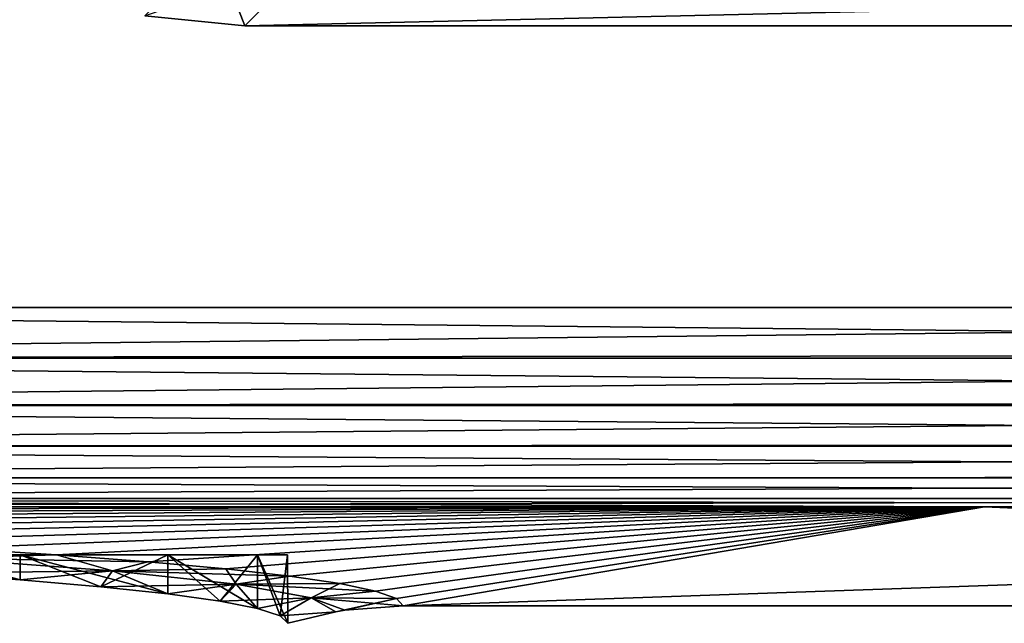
# Model space of a CAD drawing. Header units: metres. Extents: x -109 to 109, y -63 to 140.
# Tile 95 of 256: x -59.82 to -54.05, y 20.1 to 23.64. Entities that reach past the tile are written whole.
import ezdxf

# ---------------------------------------------------------------- set-up
doc = ezdxf.new("R2010")
doc.units = ezdxf.units.M
doc.layers.add('solid_502308_SW0001', color=7, linetype='CONTINUOUS')

msp = doc.modelspace()

# ---------------------------------------------------------------- linework, layer by layer
at = {"layer": 'solid_502308_SW0001'}
for points in [[(69.468643, 21.833605, 17.799309), (76.5, 35.943851, 18.161783), (-76.5, 35.943851, 18.161783)], [(67.435486, 21.949877, 17.802296), (69.468643, 21.833605, 17.799309), (-76.5, 35.943851, 18.161783)], [(40.900002, 21.949877, 17.802296), (67.435486, 21.949877, 17.802296), (-76.5, 35.943851, 18.161783)], [(38.606739, 21.79129, 17.798223), (40.900002, 21.949877, 17.802296), (-76.5, 35.943851, 18.161783)], [(36.353371, 21.317671, 17.786057), (38.606739, 21.79129, 17.798223), (-76.5, 35.943851, 18.161783)], [(34.18816, 20.53858, 17.766043), (36.353371, 21.317671, 17.786057), (-76.5, 35.943851, 18.161783)], [(31.215277, 20.53858, 17.766043), (34.18816, 20.53858, 17.766043), (-76.5, 35.943851, 18.161783)], [(28.242392, 20.53858, 17.766043), (31.215277, 20.53858, 17.766043), (-76.5, 35.943851, 18.161783)], [(25.269508, 20.53858, 17.766043), (28.242392, 20.53858, 17.766043), (-76.5, 35.943851, 18.161783)], [(22.296625, 20.53858, 17.766043), (25.269508, 20.53858, 17.766043), (-76.5, 35.943851, 18.161783)], [(19.323742, 20.53858, 17.766043), (22.296625, 20.53858, 17.766043), (-76.5, 35.943851, 18.161783)], [(16.350859, 20.53858, 17.766043), (19.323742, 20.53858, 17.766043), (-76.5, 35.943851, 18.161783)], [(13.377975, 20.53858, 17.766043), (16.350859, 20.53858, 17.766043), (-76.5, 35.943851, 18.161783)], [(10.405092, 20.53858, 17.766043), (13.377975, 20.53858, 17.766043), (-76.5, 35.943851, 18.161783)], [(7.432209, 20.53858, 17.766043), (10.405092, 20.53858, 17.766043), (-76.5, 35.943851, 18.161783)], [(4.459325, 20.53858, 17.766043), (7.432209, 20.53858, 17.766043), (-76.5, 35.943851, 18.161783)], [(1.486442, 20.53858, 17.766043), (4.459325, 20.53858, 17.766043), (-76.5, 35.943851, 18.161783)], [(-1.486442, 20.53858, 17.766043), (1.486442, 20.53858, 17.766043), (-76.5, 35.943851, 18.161783)], [(-4.459325, 20.53858, 17.766043), (-1.486442, 20.53858, 17.766043), (-76.5, 35.943851, 18.161783)], [(-7.432209, 20.53858, 17.766043), (-4.459325, 20.53858, 17.766043), (-76.5, 35.943851, 18.161783)], [(-10.405092, 20.53858, 17.766043), (-7.432209, 20.53858, 17.766043), (-76.5, 35.943851, 18.161783)], [(-13.377975, 20.53858, 17.766043), (-10.405092, 20.53858, 17.766043), (-76.5, 35.943851, 18.161783)], [(-16.350859, 20.53858, 17.766043), (-13.377975, 20.53858, 17.766043), (-76.5, 35.943851, 18.161783)], [(-19.323742, 20.53858, 17.766043), (-16.350859, 20.53858, 17.766043), (-76.5, 35.943851, 18.161783)], [(-22.296625, 20.53858, 17.766043), (-19.323742, 20.53858, 17.766043), (-76.5, 35.943851, 18.161783)], [(-25.269508, 20.53858, 17.766043), (-22.296625, 20.53858, 17.766043), (-76.5, 35.943851, 18.161783)], [(-28.242392, 20.53858, 17.766043), (-25.269508, 20.53858, 17.766043), (-76.5, 35.943851, 18.161783)], [(-31.215277, 20.53858, 17.766043), (-28.242392, 20.53858, 17.766043), (-76.5, 35.943851, 18.161783)], [(-34.18816, 20.53858, 17.766043), (-31.215277, 20.53858, 17.766043), (-76.5, 35.943851, 18.161783)], [(-36.351158, 21.317043, 17.786039), (-34.18816, 20.53858, 17.766043), (-76.5, 35.943851, 18.161783)], [(-38.604458, 21.790974, 17.798214), (-36.351158, 21.317043, 17.786039), (-76.5, 35.943851, 18.161783)], [(-40.900002, 21.949877, 17.802296), (-38.604458, 21.790974, 17.798214), (-76.5, 35.943851, 18.161783)], [(-67.435486, 21.949877, 17.802296), (-40.900002, 21.949877, 17.802296), (-76.5, 35.943851, 18.161783)], [(-76.5, 21.024673, -17.77853), (-76.5, 35.943851, -18.161783), (-8.65567, 35.943851, -18.161783)], [(-74.365692, 21.152267, -17.781807), (-76.5, 21.024673, -17.77853), (-8.65567, 35.943851, -18.161783)], [(-74.275269, 21.162558, -17.782072), (-74.365692, 21.152267, -17.781807), (-8.65567, 35.943851, -18.161783)], [(-72.027893, 21.481852, -17.790274), (-74.275269, 21.162558, -17.782072), (-8.65567, 35.943851, -18.161783)], [(-71.851234, 21.508389, -17.790955), (-72.027893, 21.481852, -17.790274), (-8.65567, 35.943851, -18.161783)], [(-69.732101, 21.804592, -17.798565), (-71.851234, 21.508389, -17.790955), (-8.65567, 35.943851, -18.161783)], [(-69.464867, 21.833981, -17.79932), (-69.732101, 21.804592, -17.798565), (-8.65567, 35.943851, -18.161783)], [(-67.435486, 21.949877, -17.802296), (-69.464867, 21.833981, -17.79932), (-8.65567, 35.943851, -18.161783)], [(-40.900002, 21.949877, -17.802296), (-67.435486, 21.949877, -17.802296), (-8.65567, 35.943851, -18.161783)], [(-58.68, 24.064526, -11.653106), (-59.087334, 23.657669, 0), (-58.501827, 23.6)], [(-58.68, 24.064526, -11.653106), (-58.501827, 23.6), (-58.095535, 24.006294, -11.634729)], [(-59.087334, 23.657669, 0), (-58.095535, 24.006294, 11.634729), (-58.501827, 23.6)], [(-58.501827, 23.6), (-40.900002, 24.006294, 11.634729), (-40.900002, 23.6)], [(-58.095535, 24.006294, 11.634729), (-40.900002, 24.006294, 11.634729), (-58.501827, 23.6)], [(-58.095535, 24.006294, -11.634729), (-58.501827, 23.6), (-40.900002, 23.6)], [(-58.095535, 24.006294, -11.634729), (-40.900002, 23.6), (-40.900002, 24.006294, -11.634729)], [(-67.435486, 21.65209, 17.756824), (-40.900002, 21.949877, 17.802296), (-67.435486, 21.949877, 17.802296)], [(-40.900002, 21.652077, 17.756821), (-40.900002, 21.949877, 17.802296), (-67.435486, 21.65209, 17.756824)], [(-40.900002, 21.676865, -17.763592), (-67.435486, 21.949877, -17.802296), (-40.900002, 21.949877, -17.802296)], [(-67.435486, 21.652092, -17.756824), (-67.435486, 21.949877, -17.802296), (-40.900002, 21.676865, -17.763592)], [(-67.435486, 21.652092, -17.756824), (-40.900002, 21.676865, -17.763592), (-40.900002, 21.652082, -17.756823)], [(-67.435486, 21.652092, -17.756824), (-40.900002, 21.652082, -17.756823), (-40.900002, 21.392561, -17.648685)], [(-67.435486, 21.37501, -17.63862), (-67.435486, 21.652092, -17.756824), (-40.900002, 21.392561, -17.648685)], [(-40.900002, 21.652077, 17.756821), (-67.435486, 21.65209, 17.756824), (-67.435486, 21.375008, 17.638618)], [(-40.900002, 21.374992, 17.638611), (-40.900002, 21.652077, 17.756821), (-67.435486, 21.375008, 17.638618)], [(-67.435486, 21.37501, -17.63862), (-40.900002, 21.392561, -17.648685), (-40.900002, 21.374998, -17.638615)], [(-67.435486, 21.37501, -17.63862), (-40.900002, 21.374998, -17.638615), (-40.900002, 21.146662, -17.465475)], [(-67.435486, 21.136093, -17.455132), (-67.435486, 21.37501, -17.63862), (-40.900002, 21.146662, -17.465475)], [(-40.900002, 21.374992, 17.638611), (-67.435486, 21.375008, 17.638618), (-67.435486, 21.136091, 17.45513)], [(-40.900002, 21.13608, 17.455116), (-40.900002, 21.374992, 17.638611), (-67.435486, 21.136091, 17.45513)], [(-67.435486, 21.136093, -17.455132), (-40.900002, 21.146662, -17.465475), (-40.900002, 21.136086, -17.455122)], [(-67.435486, 21.136093, -17.455132), (-40.900002, 21.136086, -17.455122), (-40.900002, 20.955227, -17.225925)], [(-67.435486, 20.950403, -17.217918), (-67.435486, 21.136093, -17.455132), (-40.900002, 20.955227, -17.225925)], [(-40.900002, 21.13608, 17.455116), (-67.435486, 21.136091, 17.45513), (-67.435486, 20.950403, 17.217918)], [(-40.900002, 20.950396, 17.217907), (-40.900002, 21.13608, 17.455116), (-67.435486, 20.950403, 17.217918)], [(-67.435486, 20.950403, -17.217918), (-40.900002, 20.955227, -17.225925), (-40.900002, 20.950399, -17.217913)], [(-40.900002, 20.950396, 17.217907), (-67.435486, 20.950403, 17.217918), (-67.435486, 20.829643, 16.941935)], [(-67.435486, 20.950403, -17.217918), (-40.900002, 20.950399, -17.217913), (-40.900002, 20.830753, -16.945679)], [(-67.435486, 20.829643, -16.941935), (-67.435486, 20.950403, -17.217918), (-40.900002, 20.830753, -16.945679)], [(-40.900002, 20.829641, 16.941927), (-40.900002, 20.950396, 17.217907), (-67.435486, 20.829643, 16.941935)], [(-67.435486, 20.829643, -16.941935), (-54.167774, 20.781424, -16.644571), (-67.435555, 20.781424, -16.644571)], [(-40.900002, 20.829641, 16.941927), (-67.435486, 20.829643, 16.941935), (-67.435555, 20.781424, 16.644571)], [(-40.900002, 20.829641, 16.941927), (-67.435555, 20.781424, 16.644571), (-54.167774, 20.781424, 16.644571)], [(-67.435486, 20.829643, -16.941935), (-40.900002, 20.830753, -16.945679), (-40.900002, 20.781424, -16.644571)], [(-67.435486, 20.829643, -16.941935), (-40.900002, 20.781424, -16.644571), (-54.167774, 20.781424, -16.644571)], [(-40.900002, 20.829641, 16.941927), (-54.167774, 20.781424, 16.644571), (-40.900002, 20.781424, 16.644571)], [(-66.355057, 20.759193, -16.007988), (-67.435555, 20.781424, -16.644571), (-54.167774, 20.781424, -16.644571)], [(-66.355057, 20.759193, 16.007988), (-54.167774, 20.781424, 16.644571), (-67.435555, 20.781424, 16.644571)], [(-65.312531, 20.734337, -15.296156), (-66.355057, 20.759193, -16.007988), (-54.167774, 20.781424, -16.644571)], [(-66.355057, 20.759193, 16.007988), (-65.312531, 20.734337, 15.296155), (-54.167774, 20.781424, 16.644571)], [(-64.314751, 20.706961, -14.512199), (-65.312531, 20.734337, -15.296156), (-54.167774, 20.781424, -16.644571)], [(-65.312531, 20.734337, 15.296155), (-64.314743, 20.706961, 14.512198), (-54.167774, 20.781424, 16.644571)], [(-63.368523, 20.677204, -13.660129), (-64.314751, 20.706961, -14.512199), (-54.167774, 20.781424, -16.644571)], [(-64.314743, 20.706961, 14.512198), (-63.368523, 20.677204, 13.660128), (-54.167774, 20.781424, 16.644571)], [(-62.480209, 20.645237, -12.744664), (-63.368523, 20.677204, -13.660129), (-54.167774, 20.781424, -16.644571)], [(-63.368523, 20.677204, 13.660128), (-62.480209, 20.645237, 12.744663), (-54.167774, 20.781424, 16.644571)], [(-61.655514, 20.611248, -11.771339), (-62.480209, 20.645237, -12.744664), (-54.167774, 20.781424, -16.644571)], [(-62.480209, 20.645237, 12.744663), (-61.655514, 20.611248, 11.771339), (-54.167774, 20.781424, 16.644571)], [(-60.899166, 20.575445, -10.746087), (-61.655514, 20.611248, -11.771339), (-54.167774, 20.781424, -16.644571)], [(-61.655514, 20.611248, 11.771339), (-60.899166, 20.575445, 10.746086), (-54.167774, 20.781424, 16.644571)], [(-60.214622, 20.538004, -9.673903), (-60.899166, 20.575445, -10.746087), (-54.167774, 20.781424, -16.644571)], [(-60.899166, 20.575445, 10.746086), (-60.214622, 20.538004, 9.673903), (-54.167774, 20.781424, 16.644571)], [(-59.603783, 20.49905, -8.558462), (-60.214622, 20.538004, -9.673903), (-54.167774, 20.781424, -16.644571)], [(-60.214622, 20.538004, 9.673903), (-59.603783, 20.49905, 8.558461), (-54.167774, 20.781424, 16.644571)], [(-59.068642, 20.458714, -7.403349), (-59.603783, 20.49905, -8.558462), (-54.167774, 20.781424, -16.644571)], [(-59.603783, 20.49905, 8.558461), (-59.068642, 20.458714, 7.403348), (-54.167774, 20.781424, 16.644571)], [(-58.612049, 20.41717, -6.213673), (-59.068642, 20.458714, -7.403349), (-54.167774, 20.781424, -16.644571)], [(-59.068642, 20.458714, 7.403348), (-58.612049, 20.41717, 6.213672), (-54.167774, 20.781424, 16.644571)], [(-58.23661, 20.374655, -4.996224), (-58.612049, 20.41717, -6.213673), (-54.167774, 20.781424, -16.644571)], [(-58.612049, 20.41717, 6.213672), (-58.23661, 20.374655, 4.996224), (-54.167774, 20.781424, 16.644571)], [(-57.944382, 20.331429, -3.758371), (-58.23661, 20.374655, -4.996224), (-54.167774, 20.781424, -16.644571)], [(-58.23661, 20.374655, 4.996224), (-57.944382, 20.331429, 3.75837), (-54.167774, 20.781424, 16.644571)], [(-57.736561, 20.287754, -2.507737), (-57.944382, 20.331429, -3.758371), (-54.167774, 20.781424, -16.644571)], [(-57.944382, 20.331429, 3.75837), (-57.736561, 20.287754, 2.507736), (-54.167774, 20.781424, 16.644571)], [(-57.61327, 20.243916, -1.25235), (-57.736561, 20.287754, -2.507737), (-54.167774, 20.781424, -16.644571)], [(-57.736561, 20.287754, 2.507736), (-57.61327, 20.243916, 1.25235), (-54.167774, 20.781424, 16.644571)], [(-57.573811, 20.200182), (-57.61327, 20.243916, -1.25235), (-54.167774, 20.781424, -16.644571)], [(-57.61327, 20.243916, 1.25235), (-57.573811, 20.200182), (-54.167774, 20.781424, 16.644571)], [(-57.573811, 20.200182), (-54.167774, 20.781424, -16.644571), (-40.900002, 20.781424, -16.644571)], [(-40.900002, 20.200182), (-57.573811, 20.200182), (-40.900002, 20.781424, -16.644571)], [(-54.167774, 20.781424, 16.644571), (-57.573811, 20.200182), (-40.900002, 20.200182)], [(-40.900002, 20.781424, 16.644571), (-54.167774, 20.781424, 16.644571), (-40.900002, 20.200182)], [(-60.278252, 20.480106, 8.992196), (-59.603783, 20.49905, 8.558461), (-60.214622, 20.538004, 9.673903)], [(-60.27824, 20.480106, -8.992173), (-60.214622, 20.538004, -9.673903), (-59.603783, 20.49905, -8.558462)], [(-59.81749, 20.5, 7.399639), (-60.372406, 20.391684, 8.541853), (-61.004639, 20.5, 9.64132)], [(-61.004639, 20.5, -9.641319), (-60.37241, 20.391684, -8.541857), (-59.817471, 20.352467, -7.399714)], [(-61.004639, 20.5, -9.641319), (-59.817471, 20.352467, -7.399714), (-59.81749, 20.5, -7.399639)], [(-59.81749, 20.5, -7.399639), (-59.81749, 20.5, 7.399639), (-61.004639, 20.5, 9.64132)], [(-61.004639, 20.5, -9.641319), (-59.81749, 20.5, -7.399639), (-61.004639, 20.5, 9.64132)], [(-60.27824, 20.480106, -8.992173), (-59.2766, 20.406076, -6.872278), (-60.37241, 20.391684, -8.541857)], [(-59.81749, 20.5, 7.399639), (-59.817471, 20.352467, 7.399709), (-60.372406, 20.391684, 8.541853)], [(-60.372406, 20.391684, 8.541853), (-59.817471, 20.352467, 7.399709), (-60.278252, 20.480106, 8.992196)], [(-59.276608, 20.406078, 6.872296), (-59.603783, 20.49905, 8.558461), (-60.278252, 20.480106, 8.992196)], [(-59.817471, 20.352467, 7.399709), (-59.276608, 20.406078, 6.872296), (-60.278252, 20.480106, 8.992196)], [(-60.27824, 20.480106, -8.992173), (-59.603783, 20.49905, -8.558462), (-59.068642, 20.458714, -7.403349)], [(-60.27824, 20.480106, -8.992173), (-59.068642, 20.458714, -7.403349), (-59.2766, 20.406076, -6.872278)], [(-59.81749, 20.5, 7.399639), (-59.343449, 20.31204, 6.222163), (-59.817471, 20.352467, 7.399709)], [(-58.952362, 20.5, 5.014249), (-59.343449, 20.31204, 6.222163), (-59.81749, 20.5, 7.399639)], [(-59.81749, 20.5, -7.399639), (-59.817471, 20.352467, -7.399714), (-59.343452, 20.31204, -6.222168)], [(-59.81749, 20.5, -7.399639), (-59.343452, 20.31204, -6.222168), (-58.952415, 20.270588, -5.014456)], [(-59.81749, 20.5, -7.399639), (-58.952415, 20.270588, -5.014456), (-58.952362, 20.5, -5.014249)], [(-58.952362, 20.5, -5.014249), (-58.952362, 20.5, 5.014249), (-59.81749, 20.5, 7.399639)], [(-59.81749, 20.5, -7.399639), (-58.952362, 20.5, -5.014249), (-59.81749, 20.5, 7.399639)], [(-59.276608, 20.406078, 6.872296), (-59.068642, 20.458714, 7.403348), (-59.603783, 20.49905, 8.558461)], [(-58.952362, 20.5, 5.014249), (-58.952415, 20.270588, 5.014451), (-59.343449, 20.31204, 6.222163)], [(-58.952362, 20.5, 5.014249), (-58.646168, 20.228292, 3.781952), (-58.952415, 20.270588, 5.014451)], [(-58.952362, 20.5, -5.014249), (-58.952415, 20.270588, -5.014456), (-58.646168, 20.228292, -3.781956)], [(-58.426346, 20.5, 2.530776), (-58.646168, 20.228292, 3.781952), (-58.952362, 20.5, 5.014249)], [(-58.952362, 20.5, -5.014249), (-58.646168, 20.228292, -3.781956), (-58.426487, 20.185419, -2.531918)], [(-58.952362, 20.5, -5.014249), (-58.426487, 20.185419, -2.531918), (-58.426346, 20.5, -2.530776)], [(-58.426346, 20.5, -2.530776), (-58.426346, 20.5, 2.530776), (-58.952362, 20.5, 5.014249)], [(-58.952362, 20.5, -5.014249), (-58.426346, 20.5, -2.530776), (-58.952362, 20.5, 5.014249)], [(-58.426346, 20.5, 2.530776), (-58.426487, 20.185419, 2.531913), (-58.646168, 20.228292, 3.781952)], [(-58.426346, 20.5, 2.530776), (-58.294155, 20.142075, 1.268772), (-58.426487, 20.185419, 2.531913)], [(-58.426346, 20.5, -2.530776), (-58.426487, 20.185419, -2.531918), (-58.294159, 20.142075, -1.268773)], [(-58.426346, 20.5, -2.530776), (-58.294159, 20.142075, -1.268773), (-58.25, 20.098478)], [(-58.426346, 20.5, -2.530776), (-58.25, 20.098478), (-58.25005, 20.5, 0)], [(-58.25005, 20.5, 0), (-58.294155, 20.142075, 1.268772), (-58.426346, 20.5, 2.530776)], [(-58.426346, 20.5, -2.530776), (-58.25005, 20.5, 0), (-58.426346, 20.5, 2.530776)], [(-58.25005, 20.5, 0), (-58.25, 20.098478), (-58.294155, 20.142075, 1.268772)], [(-59.276608, 20.406078, 6.872296), (-58.612049, 20.41717, 6.213672), (-59.068642, 20.458714, 7.403348)], [(-58.550846, 20.328234, 4.643116), (-58.612049, 20.41717, 6.213672), (-59.276608, 20.406078, 6.872296)], [(-59.2766, 20.406076, -6.872278), (-59.068642, 20.458714, -7.403349), (-58.612049, 20.41717, -6.213673)], [(-59.2766, 20.406076, -6.872278), (-58.612049, 20.41717, -6.213673), (-58.23661, 20.374655, -4.996224)], [(-58.550846, 20.328234, 4.643116), (-58.23661, 20.374655, 4.996224), (-58.612049, 20.41717, 6.213672)], [(-59.2766, 20.406076, -6.872278), (-59.817471, 20.352467, -7.399714), (-60.37241, 20.391684, -8.541857)], [(-59.817471, 20.352467, 7.399709), (-59.343449, 20.31204, 6.222163), (-59.276608, 20.406078, 6.872296)], [(-59.2766, 20.406076, -6.872278), (-59.343452, 20.31204, -6.222168), (-59.817471, 20.352467, -7.399714)], [(-59.2766, 20.406076, -6.872278), (-58.550842, 20.328232, -4.643103), (-59.343452, 20.31204, -6.222168)], [(-59.343449, 20.31204, 6.222163), (-58.952415, 20.270588, 5.014451), (-59.276608, 20.406078, 6.872296)], [(-58.952415, 20.270588, 5.014451), (-58.550846, 20.328234, 4.643116), (-59.276608, 20.406078, 6.872296)], [(-59.2766, 20.406076, -6.872278), (-58.23661, 20.374655, -4.996224), (-58.550842, 20.328232, -4.643103)], [(-58.550846, 20.328234, 4.643116), (-57.944382, 20.331429, 3.75837), (-58.23661, 20.374655, 4.996224)], [(-58.550842, 20.328232, -4.643103), (-58.23661, 20.374655, -4.996224), (-57.944382, 20.331429, -3.758371)], [(-58.550842, 20.328232, -4.643103), (-58.952415, 20.270588, -5.014456), (-59.343452, 20.31204, -6.222168)], [(-58.952415, 20.270588, 5.014451), (-58.646168, 20.228292, 3.781952), (-58.550846, 20.328234, 4.643116)], [(-58.550842, 20.328232, -4.643103), (-58.646168, 20.228292, -3.781956), (-58.952415, 20.270588, -5.014456)], [(-58.646168, 20.228292, 3.781952), (-58.426487, 20.185419, 2.531913), (-58.550846, 20.328234, 4.643116)], [(-58.550842, 20.328232, -4.643103), (-58.112408, 20.247776, -2.33915), (-58.646168, 20.228292, -3.781956)], [(-58.112408, 20.247778, 2.339156), (-57.944382, 20.331429, 3.75837), (-58.550846, 20.328234, 4.643116)], [(-58.426487, 20.185419, 2.531913), (-58.112408, 20.247778, 2.339156), (-58.550846, 20.328234, 4.643116)], [(-58.550842, 20.328232, -4.643103), (-57.944382, 20.331429, -3.758371), (-57.736561, 20.287754, -2.507737)], [(-58.550842, 20.328232, -4.643103), (-57.736561, 20.287754, -2.507737), (-58.112408, 20.247776, -2.33915)], [(-58.112408, 20.247778, 2.339156), (-57.736561, 20.287754, 2.507736), (-57.944382, 20.331429, 3.75837)], [(-58.112408, 20.247776, -2.33915), (-58.426487, 20.185419, -2.531918), (-58.646168, 20.228292, -3.781956)], [(-58.426487, 20.185419, 2.531913), (-58.294155, 20.142075, 1.268772), (-58.112408, 20.247778, 2.339156)], [(-58.112408, 20.247776, -2.33915), (-58.294159, 20.142075, -1.268773), (-58.426487, 20.185419, -2.531918)], [(-58.112408, 20.247776, -2.33915), (-57.968208, 20.166094, 0), (-58.294159, 20.142075, -1.268773)], [(-58.294155, 20.142075, 1.268772), (-57.968208, 20.166094, 0), (-58.112408, 20.247778, 2.339156)], [(-58.112408, 20.247776, -2.33915), (-57.736561, 20.287754, -2.507737), (-57.61327, 20.243916, -1.25235)], [(-58.112408, 20.247778, 2.339156), (-57.61327, 20.243916, 1.25235), (-57.736561, 20.287754, 2.507736)], [(-57.968208, 20.166094, 0), (-57.61327, 20.243916, 1.25235), (-58.112408, 20.247778, 2.339156)], [(-58.112408, 20.247776, -2.33915), (-57.61327, 20.243916, -1.25235), (-57.573811, 20.200182)], [(-58.112408, 20.247776, -2.33915), (-57.573811, 20.200182), (-57.915691, 20.174616, 0)], [(-58.112408, 20.247776, -2.33915), (-57.915691, 20.174616, 0), (-57.968208, 20.166094, 0)], [(-57.915691, 20.174616, 0), (-57.61327, 20.243916, 1.25235), (-57.968208, 20.166094, 0)], [(-57.915691, 20.174616, 0), (-57.573811, 20.200182), (-57.61327, 20.243916, 1.25235)], [(-58.294159, 20.142075, -1.268773), (-57.968208, 20.166094, 0), (-58.25, 20.098478)], [(-58.294155, 20.142075, 1.268772), (-58.25, 20.098478), (-57.968208, 20.166094, 0)]]:
    msp.add_3dface(points, dxfattribs=at)

doc.saveas('drawing.dxf')
